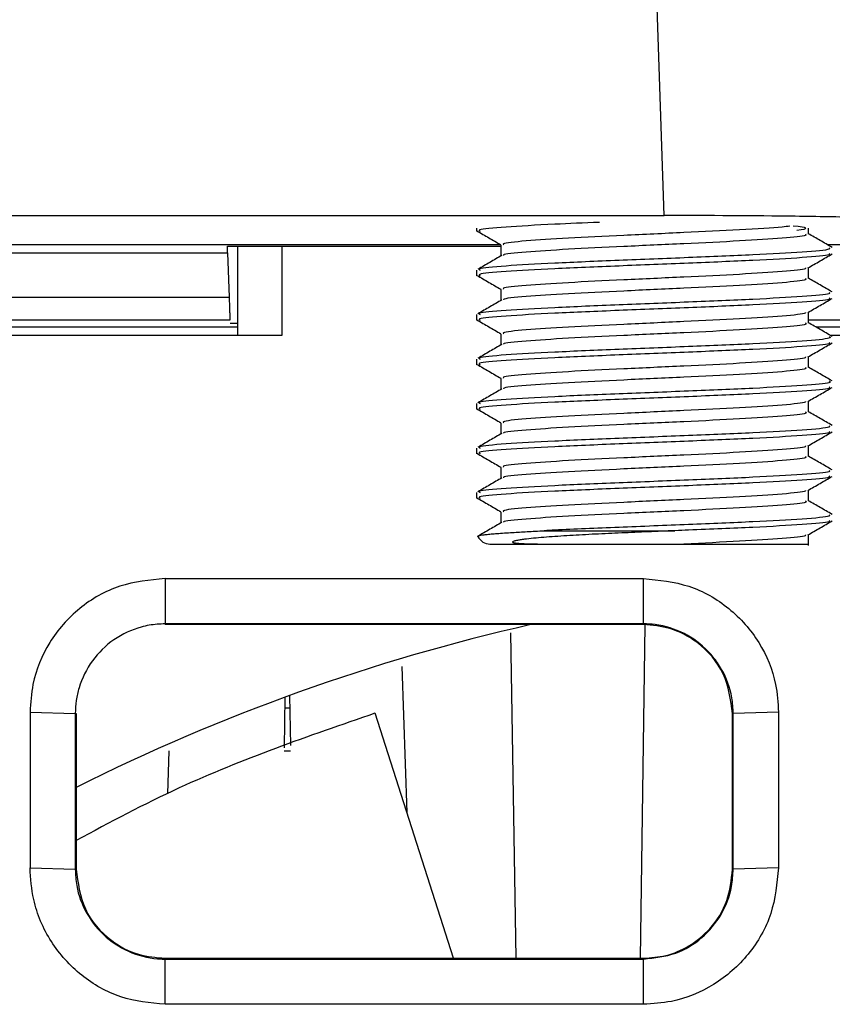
# Model space of a CAD drawing. Header units: millimetres. Extents: x -0.57 to 0.95, y -0.4 to 0.71.
# Tile 13 of 256: x 0.1282 to 0.1465, y -0.2911 to -0.269. Entities that reach past the tile are written whole.
import ezdxf

# ---------------------------------------------------------------- set-up
doc = ezdxf.new("R2010")
doc.units = ezdxf.units.MM
doc.layers.add('FORMAT', color=7, linetype='Continuous')

msp = doc.modelspace()

# ---------------------------------------------------------------- linework, layer by layer
at = {"layer": 'FORMAT', "color": 7, "linetype": 'Continuous', "lineweight": 25}
for p, q in [((0.142693, -0.273363), (0.142474, -0.267065)), ((0.126189, -0.273363), (0.142693, -0.273363)), ((0.138474, -0.273651), (0.138474, -0.273718)), ((0.145932, -0.273781), (0.145932, -0.273651)), ((0.12551, -0.274019), (0.13901, -0.274019)), ((0.13287, -0.274054), (0.139015, -0.274054)), ((0.132875, -0.274201), (0.13287, -0.274054)), ((0.133097, -0.274054), (0.133097, -0.27606)), ((0.134097, -0.274054), (0.134097, -0.27606)), ((0.139015, -0.274031), (0.139015, -0.274276)), ((0.146354, -0.274019), (0.150711, -0.274019)), ((0.125321, -0.274201), (0.132875, -0.274201)), ((0.132875, -0.274201), (0.13291, -0.2752)), ((0.138474, -0.274593), (0.138474, -0.274718)), ((0.145932, -0.274781), (0.145932, -0.274537)), ((0.139015, -0.275031), (0.139015, -0.275276)), ((0.125027, -0.2752), (0.13291, -0.2752)), ((0.132928, -0.275717), (0.125009, -0.275717)), ((0.138474, -0.275593), (0.138474, -0.275718)), ((0.145932, -0.275781), (0.145932, -0.275537)), ((0.198275, -0.275717), (0.145932, -0.275717)), ((0.133097, -0.275874), (0.12441, -0.275874)), ((0.133097, -0.275795), (0.132931, -0.275795)), ((0.198275, -0.275874), (0.146105, -0.275874)), ((0.134097, -0.27606), (0.127969, -0.27606)), ((0.139015, -0.276031), (0.139015, -0.276276)), ((0.165196, -0.27606), (0.146426, -0.27606)), ((0.138474, -0.276593), (0.138474, -0.276718)), ((0.145932, -0.276781), (0.145932, -0.276537)), ((0.139015, -0.277031), (0.139015, -0.277276)), ((0.138474, -0.277593), (0.138474, -0.277718)), ((0.145932, -0.277781), (0.145932, -0.277537)), ((0.139015, -0.278031), (0.139015, -0.278276)), ((0.138474, -0.278593), (0.138474, -0.278718)), ((0.145932, -0.278781), (0.145932, -0.278537)), ((0.139015, -0.279031), (0.139015, -0.279276)), ((0.138474, -0.279593), (0.138474, -0.279718)), ((0.145932, -0.279781), (0.145932, -0.279537)), ((0.139015, -0.280031), (0.139015, -0.280276)), ((0.139988, -0.28045), (0.142932, -0.28045)), ((0.145932, -0.280781), (0.145932, -0.280537)), ((0.138774, -0.28075), (0.140143, -0.28075)), ((0.131469, -0.281526), (0.142225, -0.281526)), ((0.131469, -0.281526), (0.131469, -0.282542)), ((0.142225, -0.282542), (0.142225, -0.281526)), ((0.142225, -0.282542), (0.131469, -0.282542)), ((0.131469, -0.282542), (0.131469, -0.28256)), ((0.142225, -0.28256), (0.131469, -0.28256)), ((0.142252, -0.282573), (0.14215, -0.29006)), ((0.142225, -0.282542), (0.142225, -0.28256)), ((0.139233, -0.282748), (0.139357, -0.29006)), ((0.13679, -0.283501), (0.136904, -0.286781)), ((0.134266, -0.284154), (0.134286, -0.285279)), ((0.134151, -0.28533), (0.134171, -0.284189)), ((0.128434, -0.284525), (0.128434, -0.288025)), ((0.128434, -0.284525), (0.129451, -0.28456)), ((0.129451, -0.28456), (0.129451, -0.28806)), ((0.129451, -0.28456), (0.129469, -0.28456)), ((0.129469, -0.28456), (0.129469, -0.28806)), ((0.134166, -0.28443), (0.134271, -0.28443)), ((0.137957, -0.29006), (0.136189, -0.284553)), ((0.144225, -0.28806), (0.144225, -0.28456)), ((0.144225, -0.28456), (0.144242, -0.28456)), ((0.145259, -0.284525), (0.144242, -0.28456)), ((0.144242, -0.28806), (0.144242, -0.28456)), ((0.131557, -0.285395), (0.131523, -0.286366)), ((0.13415, -0.285395), (0.134288, -0.285395)), ((0.128434, -0.288025), (0.129451, -0.28806)), ((0.129451, -0.28806), (0.129469, -0.28806)), ((0.144225, -0.28806), (0.144242, -0.28806)), ((0.145259, -0.288025), (0.144242, -0.28806)), ((0.131469, -0.290077), (0.131469, -0.29006)), ((0.131469, -0.29006), (0.142225, -0.29006)), ((0.131469, -0.291094), (0.131469, -0.290077)), ((0.131469, -0.290077), (0.142225, -0.290077)), ((0.142225, -0.29006), (0.142225, -0.290077)), ((0.142225, -0.291094), (0.142225, -0.290077)), ((0.142225, -0.291094), (0.131469, -0.291094))]:
    msp.add_line(p, q, dxfattribs=at)
for centre, radius, start, end in [((0.138774, -0.28045), 0.0003, 205.24285, 270), ((0.149644, -0.326445), 0.045, 102.778366, 116.636756)]:
    msp.add_arc(centre, radius, start, end, dxfattribs=at)
msp.add_ellipse((0.142474, -0.273651), major_axis=(0.003399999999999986, 0), ratio=0.034921, start_param=5.937859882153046, end_param=6.695593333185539, dxfattribs=at)
for points, knots in [([(0.1412334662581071, -0.2735187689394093), (0.140887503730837, -0.2735332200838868), (0.1400427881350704, -0.2735685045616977), (0.1390757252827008, -0.2736246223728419), (0.1384875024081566, -0.2736764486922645), (0.1385348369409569, -0.2737074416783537), (0.1385503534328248, -0.2737176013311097)], [0, 0, 0, 0, 0.218040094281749, 0.5323751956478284, 0.8467102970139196, 1, 1, 1, 1]), ([(0.1506983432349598, -0.2736423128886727), (0.1505903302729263, -0.2736072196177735), (0.1504241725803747, -0.2735532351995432), (0.1494251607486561, -0.2734883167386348), (0.1483920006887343, -0.2734436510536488), (0.1471101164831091, -0.2734076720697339), (0.1452475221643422, -0.273372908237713), (0.1436997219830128, -0.2733671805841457), (0.1426934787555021, -0.2733634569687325)], [0, 0, 0, 0, 0.2394059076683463, 0.3682811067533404, 0.4999014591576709, 0.631538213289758, 0.7604586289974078, 1, 1, 1, 1]), ([(0.138478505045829, -0.2737101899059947), (0.1385684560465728, -0.273762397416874), (0.1387483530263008, -0.2738668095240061), (0.1389283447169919, -0.2739712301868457), (0.1390183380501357, -0.2740234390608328)], [0, 0, 0, 0, 0.5000139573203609, 1, 1, 1, 1]), ([(0.1455145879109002, -0.2736037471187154), (0.1454621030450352, -0.2736107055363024), (0.1452524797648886, -0.2736384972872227), (0.1444100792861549, -0.2736871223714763), (0.1431543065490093, -0.2737496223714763), (0.1417645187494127, -0.2738121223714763), (0.1404823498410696, -0.2738746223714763), (0.1395349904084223, -0.2739371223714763), (0.1390406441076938, -0.2739864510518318), (0.139072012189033, -0.2740149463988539), (0.1390804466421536, -0.2740226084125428)], [0, 0, 0, 0, 0.0498381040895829, 0.1990521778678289, 0.3482662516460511, 0.4974803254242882, 0.6466943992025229, 0.7959084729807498, 0.9451225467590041, 1, 1, 1, 1]), ([(0.1458658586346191, -0.2737800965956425), (0.1458780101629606, -0.2737907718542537), (0.1459138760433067, -0.2738222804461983), (0.1453977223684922, -0.2738746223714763), (0.1444356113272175, -0.2739371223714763), (0.1431473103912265, -0.2739996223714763), (0.1417669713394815, -0.2740621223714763), (0.1404795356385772, -0.2741246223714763), (0.1395437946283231, -0.2741871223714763), (0.1390609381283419, -0.274232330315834), (0.1390768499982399, -0.2742567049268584), (0.1390791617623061, -0.2742602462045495)], [0, 0, 0, 0, 0.0666995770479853, 0.1968673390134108, 0.3270351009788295, 0.4572028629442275, 0.5873706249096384, 0.7175383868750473, 0.8477061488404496, 0.9778739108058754, 1, 1, 1, 1]), ([(0.1464646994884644, -0.2740824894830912), (0.146374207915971, -0.2740301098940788), (0.1461967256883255, -0.2739273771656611), (0.1460192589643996, -0.2738245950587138), (0.1459322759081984, -0.2737742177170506)], [0, 0, 0, 0, 0.5098627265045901, 1, 1, 1, 1]), ([(0.146396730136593, -0.2740926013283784), (0.1464107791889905, -0.2741032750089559), (0.146452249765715, -0.2741347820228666), (0.1458553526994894, -0.2741871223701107), (0.1447425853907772, -0.2742496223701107), (0.1432530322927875, -0.2743121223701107), (0.1416553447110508, -0.2743746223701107), (0.1401714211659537, -0.2744371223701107), (0.1390706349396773, -0.2744996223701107), (0.1384880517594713, -0.2745514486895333), (0.1385349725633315, -0.2745824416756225), (0.1385503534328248, -0.2745926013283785)], [0, 0, 0, 0, 0.0640420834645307, 0.1890420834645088, 0.3140420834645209, 0.4390420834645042, 0.564042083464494, 0.6890420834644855, 0.8140420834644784, 0.9390420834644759, 0.9999999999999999, 0.9999999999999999, 0.9999999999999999, 0.9999999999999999]), ([(0.1390410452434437, -0.2742607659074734), (0.1389510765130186, -0.2743130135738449), (0.1387711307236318, -0.2744175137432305), (0.1385910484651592, -0.2745219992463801), (0.1385010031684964, -0.2745742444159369)], [0, 0, 0, 0, 0.4999768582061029, 1, 1, 1, 1]), ([(0.146396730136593, -0.2742176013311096), (0.1464107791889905, -0.2742282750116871), (0.146452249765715, -0.2742597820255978), (0.1458553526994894, -0.2743121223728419), (0.1447425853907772, -0.2743746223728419), (0.1432530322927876, -0.2744371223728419), (0.1416553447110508, -0.2744996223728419), (0.1401714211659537, -0.2745621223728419), (0.1390706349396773, -0.2746246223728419), (0.1384880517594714, -0.2746764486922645), (0.1385349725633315, -0.2747074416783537), (0.1385503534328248, -0.2747176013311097)], [0, 0, 0, 0, 0.0640420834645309, 0.1890420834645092, 0.3140420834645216, 0.4390420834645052, 0.5640420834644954, 0.689042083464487, 0.8140420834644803, 0.939042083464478, 1, 1, 1, 1]), ([(0.1459220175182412, -0.2745429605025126), (0.1460124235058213, -0.2744906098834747), (0.1461932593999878, -0.2743858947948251), (0.1463741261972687, -0.274281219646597), (0.1464645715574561, -0.2742288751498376)], [0, 0, 0, 0, 0.4999338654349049, 1, 1, 1, 1]), ([(0.1458645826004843, -0.2745423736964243), (0.1458697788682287, -0.2745489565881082), (0.1458914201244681, -0.2745763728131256), (0.1453909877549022, -0.2746246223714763), (0.1444373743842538, -0.2746871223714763), (0.1431469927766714, -0.2747496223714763), (0.1417664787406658, -0.2748121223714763), (0.1404818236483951, -0.2748746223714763), (0.139535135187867, -0.2749371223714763), (0.1390406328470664, -0.2749864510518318), (0.1390720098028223, -0.2750149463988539), (0.1390804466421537, -0.2750226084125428)], [0, 0, 0, 0, 0.041122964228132, 0.1712676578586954, 0.301412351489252, 0.4315570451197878, 0.5617017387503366, 0.6918464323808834, 0.8219911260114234, 0.9521358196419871, 1, 1, 1, 1]), ([(0.138478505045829, -0.2747101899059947), (0.1385684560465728, -0.274762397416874), (0.1387483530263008, -0.2748668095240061), (0.1389283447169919, -0.2749712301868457), (0.1390183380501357, -0.2750234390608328)], [0, 0, 0, 0, 0.5000139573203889, 1, 1, 1, 1]), ([(0.1458658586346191, -0.2747800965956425), (0.1458780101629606, -0.2747907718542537), (0.1459138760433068, -0.2748222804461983), (0.1453977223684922, -0.2748746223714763), (0.1444356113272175, -0.2749371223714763), (0.1431473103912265, -0.2749996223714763), (0.1417669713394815, -0.2750621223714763), (0.1404795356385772, -0.2751246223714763), (0.1395437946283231, -0.2751871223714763), (0.1390609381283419, -0.275232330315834), (0.1390768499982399, -0.2752567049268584), (0.1390791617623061, -0.2752602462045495)], [0, 0, 0, 0, 0.0666995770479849, 0.1968673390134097, 0.3270351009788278, 0.4572028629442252, 0.5873706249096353, 0.7175383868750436, 0.847706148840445, 0.9778739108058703, 1, 1, 1, 1]), ([(0.1464646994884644, -0.2750824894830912), (0.146374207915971, -0.2750301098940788), (0.1461967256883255, -0.2749273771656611), (0.1460192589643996, -0.2748245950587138), (0.1459322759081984, -0.2747742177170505)], [0, 0, 0, 0, 0.5098627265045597, 1, 1, 1, 1]), ([(0.1329098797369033, -0.2751999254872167), (0.1329120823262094, -0.2752629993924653), (0.1329154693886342, -0.2753599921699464), (0.1329196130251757, -0.2754786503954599), (0.1329224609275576, -0.2755602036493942), (0.1329248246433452, -0.2756278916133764), (0.1329271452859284, -0.2756943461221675), (0.1329276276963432, -0.2757081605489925), (0.1329279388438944, -0.2757170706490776)], [0, 0, 0, 0, 0.239509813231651, 0.3683095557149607, 0.5000971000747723, 0.6288682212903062, 0.7606255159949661, 1, 1, 1, 1]), ([(0.1390410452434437, -0.2752607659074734), (0.1389510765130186, -0.2753130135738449), (0.1387711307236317, -0.2754175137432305), (0.1385910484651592, -0.2755219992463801), (0.1385010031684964, -0.2755742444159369)], [0, 0, 0, 0, 0.4999768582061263, 1, 1, 1, 1]), ([(0.146396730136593, -0.2750926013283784), (0.1464107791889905, -0.2751032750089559), (0.146452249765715, -0.2751347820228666), (0.1458553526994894, -0.2751871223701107), (0.1447425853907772, -0.2752496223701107), (0.1432530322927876, -0.2753121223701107), (0.1416553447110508, -0.2753746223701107), (0.1401714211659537, -0.2754371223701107), (0.1390706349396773, -0.2754996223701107), (0.1384880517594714, -0.2755514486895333), (0.1385349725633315, -0.2755824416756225), (0.1385503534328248, -0.2755926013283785)], [0, 0, 0, 0, 0.0640420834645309, 0.1890420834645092, 0.3140420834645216, 0.4390420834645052, 0.5640420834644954, 0.689042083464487, 0.8140420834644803, 0.939042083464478, 1, 1, 1, 1]), ([(0.146396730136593, -0.2752176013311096), (0.1464107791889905, -0.275228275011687), (0.146452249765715, -0.2752597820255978), (0.1458553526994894, -0.2753121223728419), (0.1447425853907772, -0.2753746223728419), (0.1432530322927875, -0.2754371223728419), (0.1416553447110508, -0.2754996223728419), (0.1401714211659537, -0.2755621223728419), (0.1390706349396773, -0.2756246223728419), (0.1384880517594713, -0.2756764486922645), (0.1385349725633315, -0.2757074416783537), (0.1385503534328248, -0.2757176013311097)], [0, 0, 0, 0, 0.0640420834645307, 0.1890420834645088, 0.3140420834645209, 0.4390420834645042, 0.564042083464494, 0.6890420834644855, 0.8140420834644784, 0.9390420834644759, 0.9999999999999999, 0.9999999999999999, 0.9999999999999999, 0.9999999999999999]), ([(0.1459220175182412, -0.2755429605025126), (0.1460124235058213, -0.2754906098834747), (0.1461932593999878, -0.2753858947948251), (0.1463741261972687, -0.275281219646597), (0.1464645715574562, -0.2752288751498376)], [0, 0, 0, 0, 0.4999338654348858, 1, 1, 1, 1]), ([(0.138478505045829, -0.2757101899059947), (0.1385684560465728, -0.275762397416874), (0.1387483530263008, -0.2758668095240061), (0.1389283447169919, -0.2759712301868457), (0.1390183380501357, -0.2760234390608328)], [0, 0, 0, 0, 0.5000139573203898, 1, 1, 1, 1]), ([(0.1458645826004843, -0.2755423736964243), (0.1458697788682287, -0.2755489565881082), (0.1458914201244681, -0.2755763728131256), (0.1453909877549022, -0.2756246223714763), (0.1444373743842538, -0.2756871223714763), (0.1431469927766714, -0.2757496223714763), (0.1417664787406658, -0.2758121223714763), (0.1404818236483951, -0.2758746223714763), (0.139535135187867, -0.2759371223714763), (0.1390406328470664, -0.2759864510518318), (0.1390720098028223, -0.2760149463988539), (0.1390804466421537, -0.2760226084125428)], [0, 0, 0, 0, 0.0411229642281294, 0.1712676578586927, 0.3014123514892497, 0.4315570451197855, 0.5617017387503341, 0.691846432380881, 0.821991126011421, 0.9521358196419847, 1, 1, 1, 1]), ([(0.1458658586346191, -0.2757800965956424), (0.1458780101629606, -0.2757907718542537), (0.1459138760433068, -0.2758222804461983), (0.1453977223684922, -0.2758746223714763), (0.1444356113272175, -0.2759371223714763), (0.1431473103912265, -0.2759996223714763), (0.1417669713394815, -0.2760621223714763), (0.1404795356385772, -0.2761246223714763), (0.1395437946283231, -0.2761871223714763), (0.1390609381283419, -0.276232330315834), (0.1390768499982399, -0.2762567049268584), (0.1390791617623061, -0.2762602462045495)], [0, 0, 0, 0, 0.0666995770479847, 0.1968673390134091, 0.3270351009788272, 0.4572028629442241, 0.5873706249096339, 0.7175383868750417, 0.8477061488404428, 0.9778739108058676, 0.9999999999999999, 0.9999999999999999, 0.9999999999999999, 0.9999999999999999]), ([(0.1464646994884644, -0.2760824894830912), (0.146374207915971, -0.2760301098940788), (0.1461967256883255, -0.2759273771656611), (0.1460192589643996, -0.2758245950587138), (0.1459322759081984, -0.2757742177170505)], [0, 0, 0, 0, 0.5098627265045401, 0.9999999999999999, 0.9999999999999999, 0.9999999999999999, 0.9999999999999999]), ([(0.1463980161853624, -0.2760819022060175), (0.146420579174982, -0.2760961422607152), (0.1464761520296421, -0.2761312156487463), (0.1458605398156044, -0.2761871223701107), (0.1447411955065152, -0.2762496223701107), (0.1432534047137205, -0.2763121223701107), (0.1416552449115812, -0.2763746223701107), (0.1401714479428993, -0.2764371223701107), (0.1390706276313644, -0.2764996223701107), (0.1384880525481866, -0.2765514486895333), (0.1385349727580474, -0.2765824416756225), (0.1385503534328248, -0.2765926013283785)], [0, 0, 0, 0, 0.0836503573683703, 0.2060316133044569, 0.3284128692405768, 0.4507941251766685, 0.5731753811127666, 0.6955566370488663, 0.8179378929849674, 0.940319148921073, 1, 1, 1, 1]), ([(0.1390410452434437, -0.2762607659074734), (0.1389510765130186, -0.2763130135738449), (0.1387711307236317, -0.2764175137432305), (0.1385910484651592, -0.2765219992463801), (0.1385010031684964, -0.2765742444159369)], [0, 0, 0, 0, 0.4999768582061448, 1, 1, 1, 1]), ([(0.146396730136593, -0.2762176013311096), (0.1464107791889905, -0.276228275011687), (0.146452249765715, -0.2762597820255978), (0.1458553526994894, -0.2763121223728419), (0.1447425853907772, -0.2763746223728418), (0.1432530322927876, -0.2764371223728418), (0.1416553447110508, -0.2764996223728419), (0.1401714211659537, -0.2765621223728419), (0.1390706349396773, -0.2766246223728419), (0.1384880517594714, -0.2766764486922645), (0.1385349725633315, -0.2767074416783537), (0.1385503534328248, -0.2767176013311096)], [0, 0, 0, 0, 0.0640420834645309, 0.1890420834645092, 0.3140420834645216, 0.4390420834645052, 0.5640420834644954, 0.689042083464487, 0.8140420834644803, 0.939042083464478, 1, 1, 1, 1]), ([(0.1459220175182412, -0.2765429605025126), (0.1460124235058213, -0.2764906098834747), (0.1461932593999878, -0.2763858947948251), (0.1463741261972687, -0.276281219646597), (0.1464645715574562, -0.2762288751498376)], [0, 0, 0, 0, 0.4999338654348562, 1, 1, 1, 1]), ([(0.1458645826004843, -0.2765423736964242), (0.1458697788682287, -0.2765489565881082), (0.1458914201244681, -0.2765763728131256), (0.1453909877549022, -0.2766246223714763), (0.1444373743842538, -0.2766871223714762), (0.1431469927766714, -0.2767496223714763), (0.1417664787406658, -0.2768121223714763), (0.1404818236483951, -0.2768746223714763), (0.139535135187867, -0.2769371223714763), (0.1390406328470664, -0.2769864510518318), (0.1390720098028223, -0.2770149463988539), (0.1390804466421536, -0.2770226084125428)], [0, 0, 0, 0, 0.0411229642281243, 0.1712676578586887, 0.3014123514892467, 0.4315570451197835, 0.5617017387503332, 0.691846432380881, 0.821991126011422, 0.9521358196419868, 1, 1, 1, 1]), ([(0.138478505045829, -0.2767101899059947), (0.1385684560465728, -0.276762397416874), (0.1387483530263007, -0.2768668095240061), (0.1389283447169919, -0.2769712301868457), (0.1390183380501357, -0.2770234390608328)], [0, 0, 0, 0, 0.5000139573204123, 1, 1, 1, 1]), ([(0.1458658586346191, -0.2767800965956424), (0.1458780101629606, -0.2767907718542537), (0.1459138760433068, -0.2768222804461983), (0.1453977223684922, -0.2768746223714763), (0.1444356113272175, -0.2769371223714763), (0.1431473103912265, -0.2769996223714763), (0.1417669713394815, -0.2770621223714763), (0.1404795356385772, -0.2771246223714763), (0.1395437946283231, -0.2771871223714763), (0.1390609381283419, -0.277232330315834), (0.1390768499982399, -0.2772567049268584), (0.1390791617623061, -0.2772602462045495)], [0, 0, 0, 0, 0.0666995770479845, 0.1968673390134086, 0.3270351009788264, 0.4572028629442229, 0.5873706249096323, 0.7175383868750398, 0.8477061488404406, 0.9778739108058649, 1, 1, 1, 1]), ([(0.1464646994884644, -0.2770824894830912), (0.146374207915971, -0.2770301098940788), (0.1461967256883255, -0.2769273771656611), (0.1460192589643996, -0.2768245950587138), (0.1459322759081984, -0.2767742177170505)], [0, 0, 0, 0, 0.5098627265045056, 1, 1, 1, 1]), ([(0.1390410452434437, -0.2772607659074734), (0.1389510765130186, -0.2773130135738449), (0.1387711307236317, -0.2774175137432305), (0.1385910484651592, -0.2775219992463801), (0.1385010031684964, -0.2775742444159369)], [0, 0, 0, 0, 0.4999768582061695, 0.9999999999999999, 0.9999999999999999, 0.9999999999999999, 0.9999999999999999]), ([(0.1463980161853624, -0.2770819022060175), (0.146420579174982, -0.2770961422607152), (0.1464761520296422, -0.2771312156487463), (0.1458605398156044, -0.2771871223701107), (0.1447411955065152, -0.2772496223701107), (0.1432534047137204, -0.2773121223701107), (0.1416552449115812, -0.2773746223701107), (0.1401714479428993, -0.2774371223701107), (0.1390706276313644, -0.2774996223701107), (0.1384880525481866, -0.2775514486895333), (0.1385349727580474, -0.2775824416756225), (0.1385503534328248, -0.2775926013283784)], [0, 0, 0, 0, 0.0836503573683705, 0.2060316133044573, 0.3284128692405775, 0.4507941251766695, 0.5731753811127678, 0.6955566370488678, 0.8179378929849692, 0.940319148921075, 1, 1, 1, 1]), ([(0.146396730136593, -0.2772176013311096), (0.1464107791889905, -0.277228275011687), (0.146452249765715, -0.2772597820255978), (0.1458553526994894, -0.2773121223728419), (0.1447425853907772, -0.2773746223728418), (0.1432530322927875, -0.2774371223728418), (0.1416553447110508, -0.2774996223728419), (0.1401714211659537, -0.2775621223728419), (0.1390706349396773, -0.2776246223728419), (0.1384880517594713, -0.2776764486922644), (0.1385349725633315, -0.2777074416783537), (0.1385503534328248, -0.2777176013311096)], [0, 0, 0, 0, 0.0640420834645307, 0.1890420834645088, 0.3140420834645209, 0.4390420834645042, 0.564042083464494, 0.6890420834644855, 0.8140420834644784, 0.9390420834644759, 0.9999999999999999, 0.9999999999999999, 0.9999999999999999, 0.9999999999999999]), ([(0.1459220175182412, -0.2775429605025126), (0.1460124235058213, -0.2774906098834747), (0.1461932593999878, -0.2773858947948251), (0.1463741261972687, -0.277281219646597), (0.1464645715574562, -0.2772288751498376)], [0, 0, 0, 0, 0.4999338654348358, 1, 1, 1, 1]), ([(0.138478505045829, -0.2777101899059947), (0.1385684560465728, -0.277762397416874), (0.1387483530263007, -0.2778668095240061), (0.1389283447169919, -0.2779712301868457), (0.1390183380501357, -0.2780234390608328)], [0, 0, 0, 0, 0.5000139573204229, 0.9999999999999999, 0.9999999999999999, 0.9999999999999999, 0.9999999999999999]), ([(0.1458645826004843, -0.2775423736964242), (0.1458697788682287, -0.2775489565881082), (0.1458914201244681, -0.2775763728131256), (0.1453909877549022, -0.2776246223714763), (0.1444373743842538, -0.2776871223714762), (0.1431469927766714, -0.2777496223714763), (0.1417664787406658, -0.2778121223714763), (0.1404818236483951, -0.2778746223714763), (0.139535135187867, -0.2779371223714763), (0.1390406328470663, -0.2779864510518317), (0.1390720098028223, -0.2780149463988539), (0.1390804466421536, -0.2780226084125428)], [0, 0, 0, 0, 0.0411229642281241, 0.1712676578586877, 0.3014123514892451, 0.4315570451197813, 0.5617017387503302, 0.6918464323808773, 0.8219911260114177, 0.9521358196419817, 1, 1, 1, 1]), ([(0.1458658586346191, -0.2777800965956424), (0.1458780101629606, -0.2777907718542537), (0.1459138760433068, -0.2778222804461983), (0.1453977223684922, -0.2778746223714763), (0.1444356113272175, -0.2779371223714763), (0.1431473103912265, -0.2779996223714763), (0.1417669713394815, -0.2780621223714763), (0.1404795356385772, -0.2781246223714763), (0.1395437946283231, -0.2781871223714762), (0.1390609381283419, -0.278232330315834), (0.1390768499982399, -0.2782567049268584), (0.1390791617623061, -0.2782602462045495)], [0, 0, 0, 0, 0.0666995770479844, 0.1968673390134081, 0.3270351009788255, 0.4572028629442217, 0.5873706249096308, 0.7175383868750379, 0.8477061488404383, 0.9778739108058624, 1, 1, 1, 1]), ([(0.1464646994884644, -0.2780824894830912), (0.146374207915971, -0.2780301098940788), (0.1461967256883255, -0.2779273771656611), (0.1460192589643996, -0.2778245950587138), (0.1459322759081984, -0.2777742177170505)], [0, 0, 0, 0, 0.5098627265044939, 1, 1, 1, 1]), ([(0.146396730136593, -0.2780926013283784), (0.1464107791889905, -0.2781032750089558), (0.146452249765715, -0.2781347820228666), (0.1458553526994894, -0.2781871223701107), (0.1447425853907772, -0.2782496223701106), (0.1432530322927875, -0.2783121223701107), (0.1416553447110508, -0.2783746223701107), (0.1401714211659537, -0.2784371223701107), (0.1390706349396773, -0.2784996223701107), (0.1384880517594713, -0.2785514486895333), (0.1385349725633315, -0.2785824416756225), (0.1385503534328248, -0.2785926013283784)], [0, 0, 0, 0, 0.0640420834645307, 0.1890420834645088, 0.3140420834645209, 0.4390420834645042, 0.564042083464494, 0.6890420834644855, 0.8140420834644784, 0.9390420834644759, 0.9999999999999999, 0.9999999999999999, 0.9999999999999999, 0.9999999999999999]), ([(0.1390410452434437, -0.2782607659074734), (0.1389510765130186, -0.2783130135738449), (0.1387711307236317, -0.2784175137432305), (0.1385910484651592, -0.2785219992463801), (0.1385010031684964, -0.2785742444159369)], [0, 0, 0, 0, 0.4999768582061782, 1, 1, 1, 1]), ([(0.146396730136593, -0.2782176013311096), (0.1464107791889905, -0.278228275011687), (0.146452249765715, -0.2782597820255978), (0.1458553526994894, -0.2783121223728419), (0.1447425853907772, -0.2783746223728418), (0.1432530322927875, -0.2784371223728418), (0.1416553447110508, -0.2784996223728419), (0.1401714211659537, -0.2785621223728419), (0.1390706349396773, -0.2786246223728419), (0.1384880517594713, -0.2786764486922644), (0.1385349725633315, -0.2787074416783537), (0.1385503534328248, -0.2787176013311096)], [0, 0, 0, 0, 0.0640420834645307, 0.1890420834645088, 0.3140420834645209, 0.4390420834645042, 0.564042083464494, 0.6890420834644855, 0.8140420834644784, 0.9390420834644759, 0.9999999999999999, 0.9999999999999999, 0.9999999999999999, 0.9999999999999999]), ([(0.1459220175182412, -0.2785429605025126), (0.1460124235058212, -0.2784906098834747), (0.1461932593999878, -0.2783858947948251), (0.1463741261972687, -0.278281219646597), (0.1464645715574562, -0.2782288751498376)], [0, 0, 0, 0, 0.4999338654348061, 1, 1, 1, 1]), ([(0.1458645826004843, -0.2785423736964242), (0.1458697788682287, -0.2785489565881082), (0.145891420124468, -0.2785763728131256), (0.1453909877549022, -0.2786246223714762), (0.1444373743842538, -0.2786871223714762), (0.1431469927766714, -0.2787496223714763), (0.1417664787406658, -0.2788121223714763), (0.1404818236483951, -0.2788746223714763), (0.139535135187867, -0.2789371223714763), (0.1390406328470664, -0.2789864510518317), (0.1390720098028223, -0.2790149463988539), (0.1390804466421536, -0.2790226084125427)], [0, 0, 0, 0, 0.0411229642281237, 0.1712676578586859, 0.3014123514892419, 0.4315570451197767, 0.5617017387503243, 0.69184643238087, 0.8219911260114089, 0.9521358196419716, 1, 1, 1, 1]), ([(0.138478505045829, -0.2787101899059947), (0.1385684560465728, -0.278762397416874), (0.1387483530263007, -0.2788668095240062), (0.1389283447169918, -0.2789712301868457), (0.1390183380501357, -0.2790234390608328)], [0, 0, 0, 0, 0.5000139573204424, 1, 1, 1, 1]), ([(0.1458658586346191, -0.2787800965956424), (0.1458780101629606, -0.2787907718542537), (0.1459138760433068, -0.2788222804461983), (0.1453977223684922, -0.2788746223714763), (0.1444356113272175, -0.2789371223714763), (0.1431473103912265, -0.2789996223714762), (0.1417669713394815, -0.2790621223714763), (0.1404795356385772, -0.2791246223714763), (0.1395437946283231, -0.2791871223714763), (0.1390609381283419, -0.279232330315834), (0.1390768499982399, -0.2792567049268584), (0.1390791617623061, -0.2792602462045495)], [0, 0, 0, 0, 0.0666995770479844, 0.1968673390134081, 0.3270351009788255, 0.4572028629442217, 0.5873706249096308, 0.7175383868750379, 0.8477061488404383, 0.9778739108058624, 1, 1, 1, 1]), ([(0.1464646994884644, -0.2790824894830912), (0.146374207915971, -0.2790301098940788), (0.1461967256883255, -0.2789273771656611), (0.1460192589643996, -0.2788245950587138), (0.1459322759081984, -0.2787742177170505)], [0, 0, 0, 0, 0.5098627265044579, 1, 1, 1, 1]), ([(0.1390410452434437, -0.2792607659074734), (0.1389510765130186, -0.2793130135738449), (0.1387711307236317, -0.2794175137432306), (0.1385910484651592, -0.2795219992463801), (0.1385010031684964, -0.2795742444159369)], [0, 0, 0, 0, 0.4999768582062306, 1, 1, 1, 1]), ([(0.146396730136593, -0.2790926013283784), (0.1464107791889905, -0.2791032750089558), (0.146452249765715, -0.2791347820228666), (0.1458553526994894, -0.2791871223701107), (0.1447425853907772, -0.2792496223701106), (0.1432530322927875, -0.2793121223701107), (0.1416553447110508, -0.2793746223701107), (0.1401714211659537, -0.2794371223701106), (0.1390706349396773, -0.2794996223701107), (0.1384880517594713, -0.2795514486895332), (0.1385349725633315, -0.2795824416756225), (0.1385503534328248, -0.2795926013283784)], [0, 0, 0, 0, 0.0640420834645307, 0.1890420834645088, 0.3140420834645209, 0.4390420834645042, 0.564042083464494, 0.6890420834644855, 0.8140420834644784, 0.9390420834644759, 0.9999999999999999, 0.9999999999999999, 0.9999999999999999, 0.9999999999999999]), ([(0.146396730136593, -0.2792176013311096), (0.1464107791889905, -0.279228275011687), (0.146452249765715, -0.2792597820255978), (0.1458553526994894, -0.2793121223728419), (0.1447425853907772, -0.2793746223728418), (0.1432530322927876, -0.2794371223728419), (0.1416553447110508, -0.2794996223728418), (0.1401714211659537, -0.2795621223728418), (0.1390706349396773, -0.2796246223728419), (0.1384880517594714, -0.2796764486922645), (0.1385349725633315, -0.2797074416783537), (0.1385503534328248, -0.2797176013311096)], [0, 0, 0, 0, 0.0640420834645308, 0.1890420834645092, 0.3140420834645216, 0.4390420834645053, 0.5640420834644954, 0.689042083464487, 0.8140420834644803, 0.939042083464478, 1, 1, 1, 1]), ([(0.1459220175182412, -0.2795429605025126), (0.1460124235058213, -0.2794906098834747), (0.1461932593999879, -0.2793858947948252), (0.1463741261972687, -0.279281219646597), (0.1464645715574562, -0.2792288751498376)], [0, 0, 0, 0, 0.4999338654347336, 1, 1, 1, 1]), ([(0.138478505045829, -0.2797101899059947), (0.1385684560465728, -0.279762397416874), (0.1387483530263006, -0.2798668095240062), (0.1389283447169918, -0.2799712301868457), (0.1390183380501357, -0.2800234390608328)], [0, 0, 0, 0, 0.5000139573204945, 1, 1, 1, 1]), ([(0.1458645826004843, -0.2795423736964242), (0.1458697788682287, -0.2795489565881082), (0.1458914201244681, -0.2795763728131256), (0.1453909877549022, -0.2796246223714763), (0.1444373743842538, -0.2796871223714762), (0.1431469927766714, -0.2797496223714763), (0.1417664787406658, -0.2798121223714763), (0.1404818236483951, -0.2798746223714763), (0.139535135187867, -0.2799371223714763), (0.1390406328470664, -0.2799864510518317), (0.1390720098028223, -0.2800149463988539), (0.1390804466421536, -0.2800226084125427)], [0, 0, 0, 0, 0.0411229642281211, 0.1712676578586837, 0.3014123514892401, 0.4315570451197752, 0.561701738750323, 0.6918464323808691, 0.8219911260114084, 0.9521358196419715, 1, 1, 1, 1]), ([(0.1458658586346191, -0.2797800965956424), (0.1458780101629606, -0.2797907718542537), (0.1459138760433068, -0.2798222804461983), (0.1453977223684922, -0.2798746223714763), (0.1444356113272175, -0.2799371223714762), (0.1431473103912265, -0.2799996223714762), (0.1417669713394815, -0.2800621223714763), (0.1404795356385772, -0.2801246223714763), (0.1395437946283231, -0.2801871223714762), (0.1390609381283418, -0.280232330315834), (0.1390768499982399, -0.2802567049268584), (0.1390791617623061, -0.2802602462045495)], [0, 0, 0, 0, 0.0666995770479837, 0.196867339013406, 0.327035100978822, 0.4572028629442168, 0.5873706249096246, 0.7175383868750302, 0.8477061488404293, 0.977873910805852, 1, 1, 1, 1]), ([(0.1464646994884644, -0.2800824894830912), (0.146374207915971, -0.2800301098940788), (0.1461967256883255, -0.2799273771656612), (0.1460192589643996, -0.2798245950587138), (0.1459322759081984, -0.2797742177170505)], [0, 0, 0, 0, 0.5098627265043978, 1, 1, 1, 1]), ([(0.146396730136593, -0.2800926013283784), (0.1464107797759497, -0.2801032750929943), (0.1464522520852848, -0.2801347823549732), (0.145855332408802, -0.2801871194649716), (0.1447426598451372, -0.2802496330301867), (0.1432527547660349, -0.2803120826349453), (0.1416563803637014, -0.2803747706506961), (0.1405664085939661, -0.2804200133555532), (0.1400696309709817, -0.2804454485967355), (0.1399881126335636, -0.2804496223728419)], [0, 0, 0, 0, 0.0897475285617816, 0.264920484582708, 0.4400934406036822, 0.6152663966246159, 0.7904393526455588, 0.9656123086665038, 1, 1, 1, 1]), ([(0.1390410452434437, -0.2802607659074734), (0.1389510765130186, -0.2803130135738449), (0.1387711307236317, -0.2804175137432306), (0.1385910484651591, -0.2805219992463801), (0.1385010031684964, -0.2805742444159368)], [0, 0, 0, 0, 0.4999768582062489, 0.9999999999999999, 0.9999999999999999, 0.9999999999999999, 0.9999999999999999]), ([(0.146396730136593, -0.2802176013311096), (0.1464107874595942, -0.2802282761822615), (0.1464522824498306, -0.2802597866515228), (0.1458550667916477, -0.2803120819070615), (0.1447436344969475, -0.2803747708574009), (0.1436494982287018, -0.2804200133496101), (0.1430333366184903, -0.2804454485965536), (0.1429322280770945, -0.2804496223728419)], [0, 0, 0, 0, 0.1381466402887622, 0.4077869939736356, 0.6774273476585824, 0.9470677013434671, 1, 1, 1, 1]), ([(0.1459220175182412, -0.2805429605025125), (0.1460124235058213, -0.2804906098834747), (0.1461932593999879, -0.2803858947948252), (0.1463741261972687, -0.280281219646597), (0.1464645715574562, -0.2802288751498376)], [0, 0, 0, 0, 0.499933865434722, 1, 1, 1, 1]), ([(0.1385032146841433, -0.280576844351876), (0.1385025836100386, -0.2805764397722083), (0.1384970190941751, -0.2805728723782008), (0.1385092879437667, -0.2805658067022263), (0.1385413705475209, -0.2805556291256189), (0.1386002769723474, -0.2805450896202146), (0.1386842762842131, -0.2805341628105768), (0.1387948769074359, -0.2805229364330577), (0.1389319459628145, -0.2805115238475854), (0.1390934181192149, -0.2805001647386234), (0.139311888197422, -0.280486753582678), (0.1396009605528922, -0.2804700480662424), (0.1398586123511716, -0.2804564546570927), (0.1399881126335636, -0.2804496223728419)], [0, 0, 0, 0, 0.0107970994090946, 0.0952037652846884, 0.1801189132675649, 0.2666278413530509, 0.3536851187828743, 0.444200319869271, 0.5353440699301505, 0.6258591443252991, 0.7170003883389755, 0.8577594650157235, 1, 1, 1, 1]), ([(0.1429322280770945, -0.2804496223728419), (0.1428326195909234, -0.280453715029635), (0.1426328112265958, -0.2804619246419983), (0.1423318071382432, -0.2804744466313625), (0.1420313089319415, -0.2804870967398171), (0.1417315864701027, -0.2804998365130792), (0.1414333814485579, -0.2805128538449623), (0.1411382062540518, -0.280526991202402), (0.1408493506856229, -0.2805420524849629), (0.1405676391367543, -0.2805582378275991), (0.1402960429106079, -0.2805756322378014), (0.1400410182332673, -0.2805941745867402), (0.1398057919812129, -0.2806140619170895), (0.1396288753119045, -0.2806321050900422), (0.1394994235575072, -0.280648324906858), (0.1394098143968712, -0.2806618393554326), (0.1393424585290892, -0.2806750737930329), (0.1393024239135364, -0.2806871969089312), (0.1392868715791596, -0.2806955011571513), (0.1392824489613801, -0.280701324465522), (0.1392833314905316, -0.280705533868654), (0.139286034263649, -0.2807083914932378), (0.1392887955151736, -0.2807103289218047), (0.139292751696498, -0.2807124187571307), (0.1393007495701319, -0.2807156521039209), (0.1393271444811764, -0.2807227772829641), (0.1393821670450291, -0.2807301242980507), (0.1394631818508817, -0.2807367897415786), (0.1396179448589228, -0.2807442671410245), (0.1398373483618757, -0.2807488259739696), (0.1400407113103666, -0.2807493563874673), (0.1401426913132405, -0.280749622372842)], [0, 0, 0, 0, 0.0548715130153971, 0.1100688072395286, 0.1649404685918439, 0.2201390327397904, 0.2763680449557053, 0.3329565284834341, 0.3902301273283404, 0.4478961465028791, 0.506827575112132, 0.5662113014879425, 0.6234926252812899, 0.681253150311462, 0.7098756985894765, 0.7385885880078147, 0.7672271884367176, 0.7815481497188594, 0.7887150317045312, 0.7923093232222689, 0.7941222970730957, 0.7948350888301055, 0.7955530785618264, 0.7961902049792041, 0.7972930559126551, 0.8002453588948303, 0.8126861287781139, 0.837294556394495, 0.8619409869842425, 0.9307678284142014, 0.9999999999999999, 0.9999999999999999, 0.9999999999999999, 0.9999999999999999]), ([(0.1458645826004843, -0.2805423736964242), (0.1458697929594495, -0.2805489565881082), (0.1458914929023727, -0.2805763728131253), (0.1453898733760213, -0.2806246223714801), (0.1444414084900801, -0.2806871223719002), (0.1435684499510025, -0.2807287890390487), (0.1431319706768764, -0.280749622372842)], [0, 0, 0, 0, 0.0952897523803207, 0.3968598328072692, 0.6984299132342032, 1, 1, 1, 1]), ([(0.1401426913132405, -0.280749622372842), (0.1402635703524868, -0.2807496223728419), (0.1405070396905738, -0.280749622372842), (0.1408645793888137, -0.280749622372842), (0.1411947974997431, -0.2807496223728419), (0.1414933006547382, -0.2807496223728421), (0.1418006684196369, -0.2807496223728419), (0.1421785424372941, -0.280749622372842), (0.1426285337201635, -0.280749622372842), (0.1429629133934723, -0.280749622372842), (0.1431319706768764, -0.280749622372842)], [0, 0, 0, 0, 0.137503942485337, 0.2769544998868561, 0.3738662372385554, 0.471450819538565, 0.5711864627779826, 0.6716990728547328, 0.8340160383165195, 1, 1, 1, 1]), ([(0.1431319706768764, -0.280749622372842), (0.143294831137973, -0.280749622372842), (0.1436205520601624, -0.280749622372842), (0.1440846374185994, -0.280749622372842), (0.1444544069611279, -0.280749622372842), (0.1447383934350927, -0.2807496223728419), (0.1449498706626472, -0.280749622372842), (0.1451461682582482, -0.280749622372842), (0.145322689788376, -0.280749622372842), (0.1454777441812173, -0.280749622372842), (0.1456114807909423, -0.280749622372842), (0.1457244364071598, -0.2807496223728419), (0.1458134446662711, -0.280749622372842), (0.1458787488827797, -0.2807496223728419), (0.145917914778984, -0.280749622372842), (0.1459349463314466, -0.280749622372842), (0.1459310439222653, -0.280749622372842), (0.1459304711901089, -0.280749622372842)], [0, 0, 0, 0, 0.1051363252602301, 0.2102726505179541, 0.3177029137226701, 0.3777794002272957, 0.4382730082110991, 0.5000821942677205, 0.5623459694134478, 0.622422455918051, 0.6829160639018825, 0.7447252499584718, 0.806989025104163, 0.8670655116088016, 0.9275591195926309, 0.9893683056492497, 1, 1, 1, 1]), ([(0.1314686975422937, -0.281525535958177), (0.131123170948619, -0.2815593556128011), (0.1304325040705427, -0.2816269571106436), (0.1295159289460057, -0.2821558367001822), (0.1288321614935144, -0.2829304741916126), (0.1284818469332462, -0.2837701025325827), (0.1284470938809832, -0.2843162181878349), (0.1284338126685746, -0.2845249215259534)], [0, 0, 0, 0, 0.218627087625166, 0.4370097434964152, 0.653036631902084, 0.8674046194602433, 1, 1, 1, 1]), ([(0.1422245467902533, -0.2815255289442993), (0.1425701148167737, -0.2815593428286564), (0.1432607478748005, -0.2816269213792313), (0.1441772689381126, -0.2821558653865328), (0.1448611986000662, -0.2829304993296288), (0.1452114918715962, -0.2837702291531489), (0.1452461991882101, -0.2843163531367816), (0.1452594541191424, -0.2845249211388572)], [0, 0, 0, 0, 0.2186487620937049, 0.4369792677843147, 0.6530333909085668, 0.8674913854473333, 1, 1, 1, 1]), ([(0.131468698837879, -0.2825423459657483), (0.1313484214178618, -0.2825483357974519), (0.13116818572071, -0.2825573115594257), (0.1307724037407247, -0.2826494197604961), (0.1302990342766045, -0.2828685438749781), (0.1298054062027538, -0.2833508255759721), (0.1295588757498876, -0.2838523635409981), (0.1294639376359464, -0.2842648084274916), (0.129455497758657, -0.2844607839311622), (0.1294512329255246, -0.2845598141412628)], [0, 0, 0, 0, 0.1140056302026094, 0.1708374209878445, 0.3851602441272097, 0.59948168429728, 0.813867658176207, 0.9059437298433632, 0.9999999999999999, 0.9999999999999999, 0.9999999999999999, 0.9999999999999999]), ([(0.1442420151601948, -0.2845598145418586), (0.1442356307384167, -0.2844402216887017), (0.1442171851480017, -0.284094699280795), (0.1440512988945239, -0.2836548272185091), (0.1437342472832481, -0.2831882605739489), (0.1434310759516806, -0.282922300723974), (0.1429886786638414, -0.2826752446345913), (0.1426268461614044, -0.2825583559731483), (0.1423128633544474, -0.2825458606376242), (0.1422245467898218, -0.2825423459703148)], [0, 0, 0, 0, 0.1136493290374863, 0.3283506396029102, 0.4345154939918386, 0.6489179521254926, 0.7017971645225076, 0.9161219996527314, 0.9999999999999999, 0.9999999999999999, 0.9999999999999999, 0.9999999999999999]), ([(0.144224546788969, -0.2845598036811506), (0.1441830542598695, -0.2842522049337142), (0.1440994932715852, -0.2836327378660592), (0.1435168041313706, -0.2829679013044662), (0.1428536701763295, -0.2826154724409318), (0.1424254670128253, -0.2825775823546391), (0.1422245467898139, -0.2825598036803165)], [0, 0, 0, 0, 0.2930965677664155, 0.5902614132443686, 0.8077436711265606, 1, 1, 1, 1]), ([(0.1361887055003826, -0.2845529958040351), (0.1346885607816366, -0.2850690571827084), (0.1323388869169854, -0.2858773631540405), (0.1302308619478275, -0.2870059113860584), (0.129468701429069, -0.2874139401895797)], [0, 0, 0, 0, 0.6384480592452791, 0.9999999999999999, 0.9999999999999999, 0.9999999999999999, 0.9999999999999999]), ([(0.145259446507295, -0.2845249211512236), (0.1452595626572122, -0.2850003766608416), (0.1452597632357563, -0.2858214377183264), (0.1452595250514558, -0.2869881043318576), (0.1452594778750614, -0.287679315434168), (0.1452594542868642, -0.2880249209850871)], [0, 0, 0, 0, 0.4075333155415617, 0.7037666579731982, 1, 1, 1, 1]), ([(0.1314687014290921, -0.2910941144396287), (0.1311319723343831, -0.2910608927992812), (0.1304580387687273, -0.2909944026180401), (0.1295560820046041, -0.2904776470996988), (0.1288678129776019, -0.2897133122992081), (0.1284902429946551, -0.2888468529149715), (0.128450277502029, -0.2882648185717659), (0.1284338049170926, -0.288024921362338)], [0, 0, 0, 0, 0.2106372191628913, 0.42157180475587, 0.6346514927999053, 0.849414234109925, 1, 1, 1, 1]), ([(0.1294512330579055, -0.2880598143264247), (0.1294577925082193, -0.2881812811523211), (0.1294765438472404, -0.288528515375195), (0.1296840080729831, -0.2890779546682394), (0.1301192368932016, -0.2896117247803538), (0.1307089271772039, -0.2899699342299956), (0.1311877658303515, -0.2900736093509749), (0.1314410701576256, -0.2900769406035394), (0.1314687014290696, -0.2900773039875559)], [0, 0, 0, 0, 0.1154814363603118, 0.3301239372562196, 0.5447319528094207, 0.7592451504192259, 0.9737376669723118, 1, 1, 1, 1]), ([(0.1294687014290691, -0.2880598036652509), (0.1295101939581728, -0.2883674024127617), (0.1295937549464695, -0.2889868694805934), (0.1301764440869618, -0.2896517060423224), (0.1308395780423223, -0.2900041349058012), (0.1312677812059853, -0.2900420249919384), (0.1314687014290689, -0.2900598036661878)], [0, 0, 0, 0, 0.2930965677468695, 0.5902614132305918, 0.8077436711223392, 1, 1, 1, 1]), ([(0.1452594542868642, -0.2880249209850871), (0.1452251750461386, -0.288374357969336), (0.1451566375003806, -0.2890730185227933), (0.1446211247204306, -0.2900003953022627), (0.1438366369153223, -0.2906922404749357), (0.1429870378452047, -0.2910460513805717), (0.1424350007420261, -0.2910808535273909), (0.142224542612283, -0.2910941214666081)], [0, 0, 0, 0, 0.2187112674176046, 0.437288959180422, 0.6535076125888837, 0.867903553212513, 1, 1, 1, 1]), ([(0.1422245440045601, -0.2900773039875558), (0.1424720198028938, -0.2900508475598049), (0.1429465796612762, -0.2900001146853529), (0.1435580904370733, -0.2896224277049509), (0.1439984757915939, -0.289097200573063), (0.1442144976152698, -0.2885425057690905), (0.1442346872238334, -0.2881883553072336), (0.1442420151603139, -0.2880598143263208)], [0, 0, 0, 0, 0.2339463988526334, 0.4486158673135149, 0.6631791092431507, 0.8777488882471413, 1, 1, 1, 1]), ([(0.1422245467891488, -0.2900598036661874), (0.1423929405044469, -0.290047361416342), (0.1427494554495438, -0.2900210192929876), (0.1432725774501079, -0.2897954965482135), (0.1437683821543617, -0.2893885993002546), (0.1441482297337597, -0.2887865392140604), (0.144199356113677, -0.2882996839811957), (0.144224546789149, -0.2880598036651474)], [0, 0, 0, 0, 0.1610936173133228, 0.3410595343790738, 0.5352071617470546, 0.7709901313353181, 1, 1, 1, 1])]:
    msp.add_open_spline(points, degree=3, knots=knots, dxfattribs=at)

doc.saveas('drawing.dxf')
